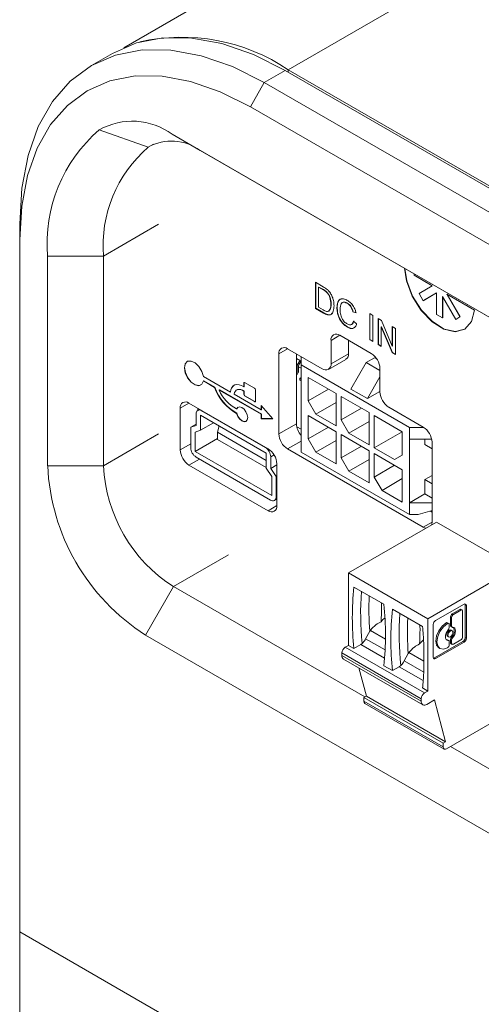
# Model space of a CAD drawing. Header units: millimetres. Extents: x 0 to 1727, y 0 to 1118.
# Tile 20 of 43: x 1258 to 1297, y 897 to 981. Entities that reach past the tile are written whole.
import ezdxf

# ---------------------------------------------------------------- set-up
doc = ezdxf.new("R2010")
doc.units = ezdxf.units.MM
doc.header["$LTSCALE"] = 2

msp = doc.modelspace()

# ---------------------------------------------------------------- linework, layer by layer
at = {"color": 7, "linetype": 'Continuous', "lineweight": 15}
for p, q in [((1433.02, 1074.682), (1266.599, 978.609)), ((1447.835, 1073.215), (1280.683, 976.72)), ((1265.628, 978.118), (1263.832, 977.081)), ((1280.443, 976.651), (1278.647, 975.614)), ((1280.443, 976.651), (1466.035, 869.511)), ((1280.683, 976.72), (1466.275, 869.58)), ((1280.683, 976.512), (1280.683, 976.72)), ((1277.45, 973.54), (1278.647, 975.614)), ((1278.647, 975.614), (1464.239, 868.474)), ((1463.042, 866.4), (1277.45, 973.54)), ((1268.689, 970.071), (1264.509, 971.562)), ((1270.757, 971.182), (1469.735, 856.314)), ((1273.151, 969.799), (1270.757, 971.182)), ((1269.161, 970.343), (1268.689, 970.071)), ((1472.13, 854.931), (1273.151, 969.799)), ((1257.693, 962.131), (1257.693, 963.513)), ((1264.878, 960.748), (1269.59, 963.469)), ((1257.693, 962.131), (1257.693, 902.814)), ((1260.088, 942.774), (1260.088, 960.748)), ((1264.878, 960.748), (1260.088, 960.748)), ((1264.878, 960.748), (1264.878, 942.774)), ((1291.468, 959.097), (1291.468, 959.225)), ((1293.033, 958.194), (1291.468, 959.097)), ((1283.026, 958.494), (1283.688, 958.112)), ((1283.026, 956.257), (1283.026, 958.494)), ((1283.05, 956.271), (1283.05, 958.48)), ((1283.323, 958.092), (1283.299, 958.078)), ((1283.299, 958.078), (1283.299, 956.357)), ((1283.692, 957.851), (1283.299, 958.078)), ((1283.716, 957.865), (1283.323, 958.092)), ((1291.902, 957.54), (1293.033, 958.194)), ((1283.716, 957.865), (1283.692, 957.851)), ((1284.036, 957.634), (1284.012, 957.62)), ((1292.262, 956.915), (1291.902, 957.54)), ((1293.394, 957.584), (1292.262, 956.915)), ((1293.394, 957.583), (1292.286, 956.929)), ((1293.394, 955.731), (1293.394, 957.584)), ((1295.036, 955.314), (1293.905, 957.289)), ((1293.905, 957.289), (1293.905, 955.436)), ((1293.929, 957.247), (1293.929, 955.45)), ((1296.639, 956.112), (1294.266, 957.482)), ((1294.266, 957.482), (1295.397, 955.522)), ((1294.313, 957.455), (1295.421, 955.536)), ((1283.299, 956.357), (1283.698, 956.127)), ((1284.366, 956.646), (1284.342, 956.633)), ((1284.888, 956.345), (1284.864, 956.331)), ((1285.767, 956.71), (1285.743, 956.696)), ((1292.286, 956.929), (1292.262, 956.915)), ((1283.05, 956.271), (1283.026, 956.257)), ((1283.72, 955.856), (1283.026, 956.257)), ((1283.744, 955.87), (1283.05, 956.271)), ((1283.744, 955.87), (1283.72, 955.856)), ((1284.18, 956.035), (1284.156, 956.021)), ((1286.254, 955.969), (1286.23, 955.955)), ((1286.503, 955.865), (1286.23, 955.955)), ((1286.527, 955.879), (1286.254, 955.969)), ((1287.67, 955.813), (1287.943, 955.655)), ((1287.67, 953.576), (1287.67, 955.813)), ((1287.694, 953.59), (1287.694, 955.799)), ((1287.943, 955.655), (1287.943, 953.418)), ((1293.905, 955.436), (1293.394, 955.731)), ((1295.397, 955.522), (1295.036, 955.314)), ((1295.421, 955.536), (1295.06, 955.327)), ((1295.421, 955.536), (1295.397, 955.522)), ((1285.786, 954.663), (1285.762, 954.649)), ((1286.279, 955.168), (1286.553, 954.937)), ((1288.39, 955.397), (1288.679, 955.23)), ((1288.39, 953.16), (1288.39, 955.397)), ((1288.414, 953.174), (1288.414, 955.383)), ((1288.687, 954.685), (1288.664, 954.672)), ((1289.592, 952.467), (1288.664, 954.672)), ((1288.664, 954.672), (1288.664, 953.002)), ((1288.679, 955.23), (1289.607, 953.025)), ((1289.616, 952.48), (1288.687, 954.685)), ((1289.607, 954.695), (1289.88, 954.537)), ((1289.607, 953.025), (1289.607, 954.695)), ((1289.631, 953.039), (1289.631, 954.681)), ((1293.929, 955.45), (1293.905, 955.436)), ((1295.06, 955.327), (1295.036, 955.314)), ((1285.106, 953.95), (1284.358, 953.518)), ((1287.8, 952.395), (1285.106, 953.95)), ((1289.88, 954.537), (1289.88, 952.3)), ((1284.358, 953.518), (1284.358, 951.513)), ((1285.855, 953.518), (1285.855, 952.377)), ((1287.694, 953.59), (1287.67, 953.576)), ((1287.943, 953.418), (1287.67, 953.576)), ((1287.943, 953.446), (1287.694, 953.59)), ((1288.414, 953.174), (1288.39, 953.16)), ((1288.664, 953.002), (1288.39, 953.16)), ((1288.664, 953.03), (1288.414, 953.174)), ((1289.631, 953.039), (1289.607, 953.025)), ((1280.642, 952.794), (1279.893, 952.362)), ((1279.893, 952.362), (1279.893, 945.505)), ((1283.609, 951.081), (1280.641, 952.794)), ((1281.39, 952.362), (1281.39, 946.369)), ((1281.792, 952.13), (1281.792, 951.42)), ((1284.358, 951.513), (1285.855, 952.377)), ((1289.616, 952.48), (1289.592, 952.467)), ((1289.88, 952.3), (1289.592, 952.467)), ((1289.88, 952.328), (1289.616, 952.48)), ((1281.741, 951.771), (1281.39, 951.974)), ((1281.39, 951.279), (1281.446, 951.247)), ((1281.587, 950.935), (1281.587, 951.329)), ((1281.728, 951.682), (1281.741, 951.771)), ((1281.728, 951.682), (1281.792, 951.646)), ((1281.741, 951.608), (1281.728, 951.682)), ((1281.792, 951.42), (1291.078, 946.059)), ((1281.792, 951.42), (1281.792, 950.402)), ((1284.139, 951.028), (1285.635, 951.892)), ((1287.378, 951.624), (1286.058, 949.338)), ((1288.085, 952.033), (1287.378, 951.624)), ((1288.549, 950.948), (1287.378, 951.624)), ((1288.085, 952.033), (1288.277, 951.922)), ((1281.39, 950.886), (1281.446, 950.854)), ((1281.446, 951.247), (1281.446, 950.854)), ((1281.792, 951.13), (1281.587, 951.248)), ((1288.549, 949.094), (1288.549, 951.098)), ((1275.739, 949.085), (1273.429, 950.419)), ((1273.453, 950.051), (1273.429, 950.038)), ((1273.429, 950.038), (1274.388, 949.485)), ((1273.453, 950.051), (1274.411, 949.498)), ((1276.918, 949.88), (1276.894, 949.867)), ((1276.894, 949.867), (1276.894, 949.537)), ((1276.918, 949.88), (1276.918, 949.55)), ((1277.818, 949.409), (1276.96, 949.905)), ((1281.792, 950.339), (1281.681, 950.267)), ((1281.792, 950.203), (1281.681, 950.267)), ((1281.681, 950.267), (1281.691, 950.11)), ((1281.792, 950.052), (1281.691, 950.11)), ((1281.792, 950.402), (1281.792, 944.958)), ((1282.409, 950.339), (1284.804, 948.957)), ((1282.409, 948.336), (1282.409, 950.339)), ((1288.549, 950.386), (1287.472, 948.522)), ((1274.411, 949.498), (1274.388, 949.485)), ((1274.805, 949.271), (1274.781, 949.257)), ((1274.781, 949.257), (1278.379, 947.18)), ((1274.805, 949.271), (1278.403, 947.194)), ((1275.763, 949.099), (1275.739, 949.085)), ((1278.379, 947.561), (1276.069, 948.895)), ((1276.305, 949.277), (1276.281, 949.263)), ((1276.918, 949.55), (1276.894, 949.537)), ((1276.918, 949.17), (1276.894, 949.156)), ((1276.894, 949.156), (1276.894, 948.876)), ((1276.918, 948.89), (1276.894, 948.876)), ((1276.918, 949.17), (1276.918, 948.89)), ((1276.984, 948.775), (1276.96, 948.761)), ((1276.96, 948.761), (1277.818, 948.266)), ((1276.984, 948.775), (1277.842, 948.28)), ((1277.884, 948.304), (1277.884, 949.295)), ((1284.144, 949.338), (1282.409, 948.336)), ((1284.804, 948.957), (1284.804, 946.192)), ((1286.058, 949.338), (1287.472, 948.522)), ((1288.549, 949.143), (1287.472, 948.522)), ((1272.194, 948.139), (1271.446, 947.707)), ((1278.971, 944.227), (1272.194, 948.139)), ((1277.842, 948.28), (1277.818, 948.266)), ((1279.369, 946.799), (1278.379, 947.942)), ((1278.379, 947.942), (1278.379, 947.561)), ((1278.403, 947.915), (1278.403, 947.575)), ((1283.069, 947.193), (1282.409, 948.336)), ((1283.069, 947.193), (1284.804, 948.195)), ((1285.238, 948.707), (1287.632, 947.324)), ((1285.238, 946.703), (1285.238, 948.707)), ((1271.446, 947.707), (1271.446, 944.127)), ((1272.8, 947.213), (1272.8, 946.232)), ((1273.104, 947.614), (1272.938, 947.518)), ((1272.942, 947.707), (1272.942, 947.52)), ((1273.177, 947.104), (1278.815, 943.849)), ((1273.177, 947.104), (1273.177, 945.808)), ((1273.271, 947.485), (1273.299, 947.501)), ((1278.721, 944.339), (1273.271, 947.485)), ((1276.287, 947.654), (1276.263, 947.641)), ((1276.287, 947.272), (1276.263, 947.258)), ((1278.403, 947.575), (1278.379, 947.561)), ((1278.403, 947.194), (1278.379, 947.18)), ((1278.379, 947.18), (1278.379, 946.799)), ((1278.403, 947.194), (1278.403, 946.813)), ((1282.409, 947.073), (1284.804, 945.691)), ((1282.409, 945.07), (1282.409, 947.073)), ((1284.804, 946.192), (1283.069, 947.193)), ((1286.973, 947.705), (1285.238, 946.703)), ((1287.632, 947.324), (1287.632, 944.559)), ((1288.066, 947.074), (1290.461, 945.691)), ((1288.066, 944.308), (1288.066, 947.074)), ((1292.265, 946.084), (1289.297, 947.797)), ((1272.338, 946.064), (1272.8, 946.331)), ((1272.8, 946.232), (1272.338, 946.064)), ((1273.177, 945.808), (1274.3, 946.456)), ((1278.403, 946.813), (1278.379, 946.799)), ((1278.379, 946.799), (1279.369, 946.799)), ((1278.403, 946.813), (1279.357, 946.813)), ((1279.893, 945.505), (1281.39, 946.369)), ((1285.898, 945.56), (1285.238, 946.703)), ((1285.898, 945.56), (1287.632, 946.562)), ((1264.878, 942.774), (1269.59, 945.494)), ((1272.338, 946.064), (1272.338, 944.322)), ((1273.177, 945.808), (1272.715, 945.639)), ((1272.715, 943.995), (1272.715, 945.639)), ((1274.782, 946.177), (1274.638, 945.639)), ((1274.638, 945.639), (1278.815, 943.228)), ((1274.638, 945.639), (1274.638, 945.019)), ((1281.419, 946.111), (1281.792, 945.896)), ((1284.144, 946.072), (1282.409, 945.07)), ((1284.804, 945.691), (1284.804, 942.926)), ((1285.238, 945.44), (1287.632, 944.058)), ((1285.238, 943.437), (1285.238, 945.44)), ((1287.632, 944.559), (1285.898, 945.56)), ((1288.066, 944.308), (1290.461, 945.691)), ((1290.461, 945.691), (1290.461, 943.688)), ((1291.078, 946.059), (1292.306, 946.059)), ((1291.078, 945.041), (1291.078, 946.059)), ((1271.446, 944.127), (1272.338, 944.642)), ((1272.715, 943.995), (1274.638, 945.106)), ((1274.638, 945.019), (1278.815, 942.608)), ((1281.792, 944.872), (1280.641, 944.208)), ((1281.792, 944.958), (1281.792, 943.94)), ((1283.069, 943.927), (1282.409, 945.07)), ((1283.069, 943.927), (1284.804, 944.928)), ((1292.985, 945.041), (1291.078, 945.041)), ((1291.078, 939.597), (1291.078, 945.041)), ((1292.398, 944.578), (1292.398, 945.041)), ((1292.398, 944.578), (1293.013, 944.223)), ((1293.013, 937.931), (1293.013, 944.788)), ((1279.277, 940.207), (1272.715, 943.995)), ((1278.749, 944.355), (1278.721, 944.339)), ((1278.815, 943.849), (1278.815, 942.553)), ((1279.192, 943.522), (1279.486, 943.692)), ((1280.641, 944.208), (1292.265, 937.498)), ((1281.792, 943.94), (1291.078, 938.579)), ((1284.804, 942.926), (1283.069, 943.927)), ((1286.973, 944.439), (1285.238, 943.437)), ((1287.632, 944.058), (1287.632, 941.293)), ((1289.801, 943.307), (1288.066, 944.308)), ((1288.066, 943.808), (1290.461, 942.425)), ((1288.066, 941.804), (1288.066, 943.808)), ((1290.461, 943.688), (1289.801, 943.307)), ((1273.086, 943.346), (1272.194, 942.83)), ((1279.183, 939.826), (1272.809, 943.506)), ((1279.192, 943.522), (1279.192, 942.542)), ((1279.72, 942.847), (1279.192, 942.542)), ((1279.72, 939.35), (1279.72, 942.93)), ((1285.898, 942.294), (1285.238, 943.437)), ((1285.898, 942.294), (1287.632, 943.296)), ((1260.088, 942.774), (1264.878, 942.774)), ((1272.194, 942.83), (1278.971, 938.918)), ((1278.815, 942.553), (1279.277, 941.851)), ((1279.192, 942.542), (1279.654, 941.84)), ((1287.632, 941.293), (1285.898, 942.294)), ((1289.801, 942.806), (1288.066, 941.804)), ((1290.461, 942.425), (1290.461, 939.66)), ((1279.277, 940.207), (1279.277, 941.851)), ((1279.654, 941.84), (1279.72, 941.878)), ((1279.654, 940.098), (1279.654, 941.84)), ((1288.726, 940.661), (1288.066, 941.804)), ((1288.726, 940.661), (1290.461, 941.663)), ((1293.013, 941.939), (1292.398, 941.584)), ((1292.398, 941.584), (1292.398, 940.359)), ((1292.398, 941.584), (1293.013, 941.229)), ((1290.461, 939.66), (1288.726, 940.661)), ((1292.398, 940.359), (1291.078, 939.597)), ((1293.013, 940.004), (1292.398, 940.359)), ((1279.516, 939.793), (1279.72, 939.911)), ((1279.72, 940.136), (1279.654, 940.098)), ((1291.078, 938.579), (1291.078, 939.597)), ((1291.078, 939.597), (1293.013, 939.597)), ((1278.971, 938.918), (1279.72, 939.35)), ((1291.833, 938.579), (1293.013, 938.92)), ((1292.868, 938.878), (1293.013, 938.794)), ((1293.405, 937.933), (1285.863, 933.579)), ((1291.833, 938.579), (1291.078, 938.579)), ((1292.265, 937.498), (1293.013, 937.93)), ((1300.193, 934.014), (1293.405, 937.933)), ((1275.577, 935.125), (1270.864, 932.404)), ((1285.863, 927.373), (1285.863, 933.579)), ((1285.863, 933.579), (1292.651, 929.66)), ((1292.651, 929.66), (1300.193, 934.014)), ((1268.47, 928.256), (1270.864, 932.404)), ((1270.864, 932.404), (1287.247, 922.947)), ((1286.321, 932.374), (1288.892, 930.889)), ((1288.682, 930.558), (1288.672, 931.017)), ((1289.621, 930.469), (1292.192, 928.984)), ((1295.752, 930.906), (1293.321, 929.503)), ((1295.385, 930.449), (1294.747, 930.081)), ((1295.479, 930.395), (1294.842, 930.027)), ((1295.479, 930.395), (1295.385, 930.449)), ((1295.585, 930.405), (1295.491, 930.46)), ((1295.629, 928.095), (1295.629, 930.309)), ((1295.856, 928.039), (1295.856, 930.846)), ((1295.951, 930.791), (1295.856, 930.846)), ((1295.951, 927.984), (1295.951, 930.791)), ((1292.651, 929.66), (1292.651, 923.455)), ((1294.598, 929.823), (1294.598, 929.074)), ((1294.692, 929.769), (1294.598, 929.823)), ((1294.692, 929.769), (1294.692, 929.02)), ((1294.747, 930.081), (1294.842, 930.027)), ((1287.675, 928.576), (1287.326, 927.943)), ((1287.675, 928.576), (1287.73, 928.655)), ((1289.029, 927.904), (1287.73, 928.655)), ((1291.981, 928.653), (1291.972, 929.112)), ((1293.122, 929.159), (1293.122, 926.351)), ((1294.241, 929.302), (1294.229, 929.295)), ((1294.323, 929.24), (1294.229, 929.295)), ((1294.335, 929.247), (1294.241, 929.302)), ((1294.335, 929.247), (1294.323, 929.24)), ((1294.441, 929.258), (1294.347, 929.312)), ((1294.484, 928.9), (1294.484, 929.161)), ((1294.598, 929.074), (1294.692, 929.02)), ((1294.642, 928.978), (1294.736, 928.923)), ((1294.741, 928.621), (1294.646, 928.676)), ((1298.404, 910.976), (1268.47, 928.256)), ((1287.326, 927.943), (1289.001, 926.976)), ((1293.227, 926.291), (1295.658, 927.694)), ((1294.306, 927.856), (1294.241, 927.864)), ((1294.4, 927.802), (1294.306, 927.856)), ((1294.342, 928.148), (1294.436, 928.094)), ((1294.441, 927.792), (1294.347, 927.846)), ((1294.484, 927.434), (1294.484, 927.696)), ((1294.598, 927.87), (1294.598, 927.609)), ((1294.692, 927.816), (1294.598, 927.87)), ((1294.682, 928.073), (1294.776, 928.019)), ((1294.692, 927.816), (1294.692, 927.554)), ((1294.842, 927.468), (1295.479, 927.837)), ((1295.752, 927.64), (1295.658, 927.694)), ((1295.856, 928.039), (1295.951, 927.984)), ((1285.58, 927.21), (1285.863, 927.373)), ((1285.58, 927.21), (1292.368, 923.291)), ((1286.322, 927.108), (1285.863, 927.373)), ((1286.903, 927.444), (1286.322, 927.108)), ((1286.903, 927.444), (1287.033, 927.543)), ((1288.954, 926.26), (1286.903, 927.444)), ((1292.297, 927.581), (1292.297, 925.006)), ((1293.321, 926.237), (1295.752, 927.64)), ((1293.595, 927.161), (1293.689, 927.106)), ((1294.323, 927.169), (1294.335, 927.176)), ((1294.598, 927.609), (1294.692, 927.554)), ((1294.642, 927.512), (1294.736, 927.458)), ((1292.085, 922.801), (1285.297, 926.72)), ((1285.297, 926.72), (1285.297, 926.502)), ((1285.297, 926.502), (1292.085, 922.584)), ((1285.435, 926.197), (1292.223, 922.278)), ((1290.975, 926.671), (1290.625, 926.038)), ((1290.625, 926.038), (1292.297, 925.073)), ((1290.975, 926.671), (1291.029, 926.75)), ((1292.297, 926.018), (1291.029, 926.75)), ((1293.227, 926.291), (1293.321, 926.237)), ((1287.388, 923.028), (1286.741, 925.443)), ((1289.622, 925.203), (1288.892, 925.625)), ((1290.203, 925.539), (1289.622, 925.203)), ((1290.203, 925.539), (1290.332, 925.638)), ((1292.253, 924.355), (1290.203, 925.539)), ((1292.651, 923.455), (1292.192, 923.72)), ((1292.368, 923.291), (1292.651, 923.455)), ((1287.183, 922.909), (1287.388, 923.028)), ((1293.971, 918.991), (1287.183, 922.909)), ((1287.183, 922.909), (1287.183, 922.583)), ((1287.183, 922.583), (1293.971, 918.664)), ((1287.388, 923.028), (1294.177, 919.109)), ((1292.085, 922.584), (1292.085, 922.801)), ((1292.557, 922.311), (1293.217, 922.692)), ((1293.217, 922.692), (1294.177, 919.109)), ((1287.265, 922.4), (1294.054, 918.481)), ((1294.254, 918.501), (1299.722, 921.658)), ((1293.971, 918.991), (1294.177, 919.109)), ((1293.971, 918.664), (1293.971, 918.991)), ((1294.601, 918.701), (1300.799, 915.124)), ((1257.693, 902.814), (1482.799, 772.864)), ((1257.693, 902.814), (1257.693, 893.135))]:
    msp.add_line(p, q, dxfattribs=at)
at = {"color": 7, "linetype": 'Continuous', "lineweight": 15, "flags": 128}
for points in [[(1265.628, 978.118), (1267.687, 979.014), (1269.966, 979.457), (1272.425, 979.438), (1275.02, 978.957), (1277.708, 978.022), (1280.443, 976.651)], [(1257.693, 963.513), (1257.873, 966.568), (1258.407, 969.364), (1259.288, 971.852), (1260.501, 973.991), (1262.023, 975.744), (1263.831, 977.08), (1265.891, 977.977), (1268.17, 978.42), (1270.629, 978.401), (1273.224, 977.92), (1275.912, 976.986), (1278.647, 975.614)], [(1277.45, 973.54), (1274.871, 974.833), (1272.337, 975.714), (1269.889, 976.168), (1267.572, 976.186), (1265.423, 975.768), (1263.48, 974.922), (1261.776, 973.662), (1260.34, 972.01), (1259.197, 969.993), (1258.367, 967.647), (1257.862, 965.011), (1257.693, 962.131)], [(1290.652, 959.696), (1290.82, 958.612), (1291.315, 957.304), (1292.076, 956.091), (1293.017, 955.111), (1294.03, 954.476), (1295, 954.259), (1295.815, 954.484), (1296.383, 955.126), (1296.639, 956.112)], [(1290.678, 959.681), (1290.844, 958.625), (1291.339, 957.318), (1292.1, 956.104), (1293.041, 955.124), (1294.054, 954.49), (1295.024, 954.273), (1295.795, 954.471)], [(1273.429, 950.419), (1273.292, 950.862), (1273.038, 951.277), (1272.711, 951.59), (1272.369, 951.747), (1272.07, 951.722), (1271.868, 951.518), (1271.796, 951.171), (1271.868, 950.741), (1272.07, 950.303), (1272.369, 949.933), (1272.711, 949.696), (1273.038, 949.632), (1273.292, 949.753), (1273.429, 950.038)], [(1272.05, 951.712), (1271.892, 951.532), (1271.82, 951.185), (1271.892, 950.755), (1272.094, 950.317), (1272.393, 949.947), (1272.735, 949.71), (1273.062, 949.646), (1273.216, 949.692)], [(1276.894, 949.537), (1276.686, 949.652), (1276.482, 949.719), (1276.291, 949.735), (1276.119, 949.698), (1275.973, 949.61), (1275.858, 949.475), (1275.779, 949.298), (1275.739, 949.085)], [(1276.069, 948.895), (1276.103, 949.037), (1276.163, 949.154), (1276.247, 949.241), (1276.352, 949.294), (1276.474, 949.313), (1276.608, 949.295), (1276.75, 949.242), (1276.894, 949.156)], [(1276.263, 947.258), (1276.364, 947.005), (1276.523, 946.779), (1276.715, 946.617), (1276.908, 946.544), (1277.074, 946.571), (1277.185, 946.694), (1277.224, 946.894), (1277.185, 947.14), (1277.074, 947.391), (1276.908, 947.609), (1276.715, 947.76), (1276.523, 947.819), (1276.364, 947.777), (1276.263, 947.641)], [(1276.391, 947.793), (1276.388, 947.791), (1276.287, 947.654)], [(1276.287, 947.272), (1276.388, 947.019), (1276.547, 946.793), (1276.739, 946.631), (1276.932, 946.558), (1277.091, 946.581)], [(1293.013, 937.931), (1292.999, 937.77), (1292.977, 937.686)], [(1292.494, 937.408), (1292.411, 937.431), (1292.265, 937.498)], [(1294.229, 929.295), (1293.886, 929.018), (1293.595, 928.625), (1293.401, 928.177), (1293.332, 927.742), (1293.401, 927.385), (1293.595, 927.161), (1293.595, 927.161)], [(1294.323, 929.24), (1293.98, 928.963), (1293.689, 928.571), (1293.495, 928.123), (1293.427, 927.687), (1293.495, 927.33), (1293.689, 927.106), (1293.98, 927.05), (1294.323, 927.169)], [(1294.4, 927.802), (1294.301, 927.822), (1294.224, 927.883), (1294.175, 927.982), (1294.158, 928.109), (1294.175, 928.256), (1294.224, 928.411), (1294.301, 928.562), (1294.4, 928.697)], [(1294.646, 928.676), (1294.577, 928.689), (1294.494, 928.661), (1294.412, 928.594), (1294.342, 928.5), (1294.295, 928.392), (1294.279, 928.288)], [(1294.373, 928.233), (1294.39, 928.148), (1294.436, 928.094), (1294.506, 928.08), (1294.588, 928.109), (1294.671, 928.176), (1294.741, 928.27), (1294.787, 928.377), (1294.804, 928.482), (1294.787, 928.568), (1294.741, 928.621), (1294.671, 928.635), (1294.588, 928.606), (1294.506, 928.54), (1294.436, 928.446), (1294.39, 928.338), (1294.373, 928.233)], [(1294.776, 928.914), (1294.876, 928.894), (1294.953, 928.832), (1295.002, 928.734), (1295.019, 928.606), (1295.002, 928.459), (1294.953, 928.305), (1294.876, 928.154), (1294.776, 928.019)], [(1294.279, 928.288), (1294.295, 928.202), (1294.342, 928.148), (1294.342, 928.148)]]:
    msp.add_lwpolyline(points, dxfattribs=at)
at = {"color": 7, "linetype": 'Continuous', "lineweight": 15}
for centre, radius, start, end in [((1271.584, 963.253), 16.252, 55.95549, 102.76689), ((1272.877, 961.83), 12.835, 130.69094, 184.83526), ((1267.339, 966.551), 5.755, 53.57486, 119.45948), ((1275.903, 961.681), 11.064, 130.69099, 184.83523), ((1270.711, 966.491), 4.111, 53.57491, 119.45937), ((1284.814, 953.592), 0.462, 50.79668, 189.21419), ((1280.349, 952.436), 0.462, 50.79661, 189.21403), ((1285.355, 952.311), 0.504, 303.78616, 7.52599), ((1286.924, 951.025), 1.626, 2.60547, 57.39449), ((1282.114, 951.216), 0.669, 123.89712, 177.30129), ((1281.948, 951.312), 0.362, 124.99341, 177.23427), ((1283.902, 951.439), 0.462, 230.79678, 9.21421), ((1281.067, 950.962), 0.521, 308.34026, 357.09421), ((1281.236, 950.865), 0.21, 317.12019, 356.93061), ((1276.46, 949.099), 0.697, 123.70746, 179.97264), ((1276.934, 949.873), 0.0408, 50.79569, 189.21374), ((1276.974, 949.883), 0.0562, 147.14728, 182.69421), ((1278.317, 950.891), 4.173, 199.69516, 240.51688), ((1278.341, 950.905), 4.173, 199.69516, 240.51688), ((1277.866, 950.597), 3.363, 203.47542, 241.53259), ((1276.527, 948.736), 0.585, 47.98355, 112.29445), ((1277.037, 948.882), 0.143, 182.6055, 237.39494), ((1277.061, 948.896), 0.143, 182.6055, 237.39494), ((1277.741, 949.289), 0.143, 2.60537, 57.39496), ((1290.173, 949.168), 1.626, 182.60539, 237.39454), ((1271.902, 947.781), 0.462, 50.79681, 189.214), ((1277.844, 948.298), 0.0408, 230.79573, 9.21403), ((1277.872, 948.327), 0.0562, 237.30956, 272.84585), ((1273.087, 947.259), 0.291, 50.79652, 189.21428), ((1283.02, 946.445), 1.632, 182.68733, 221.17886), ((1281.518, 945.579), 1.626, 182.60552, 237.39451), ((1291.388, 944.714), 1.626, 2.60539, 57.39461), ((1273.07, 944.201), 1.626, 182.60545, 237.39455), ((1273.361, 944.369), 1.025, 182.60548, 237.39455), ((1278.169, 943.476), 1.025, 2.60535, 57.39465), ((1278.095, 942.856), 1.626, 2.6055, 57.39448), ((1278.286, 943.602), 18.216, 182.60548, 237.39452), ((1277.876, 943.365), 13.012, 182.60548, 237.39452), ((1279.367, 940.052), 0.291, 230.79657, 9.21409), ((1279.263, 939.276), 0.462, 230.79666, 9.21409), ((1311.285, 929.743), 25.102, 173.9851, 186.02518), ((1312.535, 930.181), 25.639, 175.92329, 185.90621), ((1313.063, 930.426), 25.455, 177.32247, 184.16704), ((1263.936, 928.259), 25.094, 353.97357, 6.01614), ((1314.585, 927.838), 25.102, 173.98509, 186.02515), ((1295.447, 930.363), 0.106, 65.68278, 125.62022), ((1295.538, 930.324), 0.0921, 350.78503, 129.20247), ((1295.83, 930.811), 0.123, 350.78815, 129.20285), ((1295.679, 930.853), 0.177, 357.8062, 27.00591), ((1290.84, 927.57), 2.856, 130.53209, 140.25893), ((1315.835, 928.276), 25.639, 175.92329, 185.90621), ((1316.363, 928.521), 25.456, 177.32249, 184.16696), ((1293.554, 929.139), 0.432, 122.60443, 177.39616), ((1294.922, 929.808), 0.324, 122.60401, 177.39501), ((1295.016, 929.754), 0.324, 122.60401, 177.39501), ((1263.738, 926.148), 28.596, 2.87235, 5.69218), ((1294.303, 929.215), 0.106, 65.68278, 125.62022), ((1294.394, 929.176), 0.0921, 350.78503, 129.20247), ((1294.158, 928.916), 0.327, 317.88563, 357.23297), ((1294.703, 929.064), 0.105, 174.18834, 234.49732), ((1294.219, 928.594), 0.697, 311.63485, 26.61881), ((1294.782, 929.004), 0.0907, 169.98437, 266.60026), ((1294.139, 925.665), 2.856, 130.53209, 140.25893), ((1294.309, 927.78), 0.0762, 60.44723, 92.05872), ((1294.395, 927.711), 0.0907, 349.97895, 86.59942), ((1294.925, 927.854), 0.327, 137.88522, 177.2306), ((1295.019, 927.8), 0.327, 137.88522, 177.2306), ((1295.305, 928.109), 0.324, 302.60568, 357.39491), ((1295.425, 928.058), 0.432, 302.60582, 357.39359), ((1295.519, 928.004), 0.432, 302.60582, 357.39359), ((1285.911, 926.692), 0.615, 122.60536, 177.39408), ((1294.161, 927.449), 0.324, 302.60568, 357.39491), ((1294.704, 927.598), 0.106, 174.37984, 234.3016), ((1294.783, 927.54), 0.0921, 170.78556, 309.20661), ((1285.618, 926.464), 0.323, 173.12107, 235.56794), ((1293.243, 926.332), 0.123, 170.78252, 309.20497), ((1293.132, 926.441), 0.177, 272.97238, 302.21274), ((1270.493, 926.148), 21.835, 353.6152, 357.00199), ((1287.392, 922.567), 0.21, 175.78335, 232.90102), ((1292.373, 922.537), 0.291, 170.78707, 309.20245), ((1292.699, 922.773), 0.615, 122.60536, 177.39408), ((1294.143, 918.636), 0.175, 170.78503, 309.20345)]:
    msp.add_arc(centre, radius, start, end, dxfattribs=at)
for points, knots in [([(1283.688, 958.112), (1283.753, 958.074), (1283.868, 958.007), (1283.981, 957.92), (1284.031, 957.882)], [0, 0, 0, 0, 0.560174, 1, 1, 1, 1]), ([(1284.012, 957.62), (1283.953, 957.671), (1283.848, 957.761), (1283.74, 957.824), (1283.692, 957.851)], [0, 0, 0, 0, 0.5592558, 1, 1, 1, 1]), ([(1284.036, 957.634), (1283.977, 957.685), (1283.872, 957.775), (1283.763, 957.838), (1283.716, 957.865)], [0, 0, 0, 0, 0.5592558, 1, 1, 1, 1]), ([(1284.342, 956.633), (1284.334, 956.815), (1284.321, 957.07), (1284.167, 957.426), (1284.063, 957.556), (1284.012, 957.62)], [0, 0, 0, 0, 0.559151, 0.78004, 1, 1, 1, 1]), ([(1284.031, 957.882), (1284.088, 957.83), (1284.19, 957.736), (1284.275, 957.613), (1284.312, 957.559)], [0, 0, 0, 0, 0.55985, 1, 1, 1, 1]), ([(1284.366, 956.646), (1284.357, 956.829), (1284.345, 957.083), (1284.191, 957.44), (1284.087, 957.57), (1284.036, 957.634)], [0, 0, 0, 0, 0.559151, 0.78004, 1, 1, 1, 1]), ([(1284.312, 957.559), (1284.369, 957.458), (1284.483, 957.256), (1284.594, 956.873), (1284.607, 956.623), (1284.615, 956.47)], [0, 0, 0, 0, 0.2797687, 0.5599285, 1, 1, 1, 1]), ([(1284.615, 956.47), (1284.606, 956.312), (1284.586, 955.998), (1284.389, 955.691), (1284.054, 955.679), (1283.832, 955.797), (1283.72, 955.856)], [0, 0, 0, 0, 0.28084, 0.559952, 0.779069, 1, 1, 1, 1]), ([(1284.156, 956.021), (1284.221, 956.108), (1284.337, 956.263), (1284.341, 956.519), (1284.342, 956.633)], [0, 0, 0, 0, 0.557452, 1, 1, 1, 1]), ([(1284.18, 956.035), (1284.245, 956.121), (1284.361, 956.277), (1284.365, 956.533), (1284.366, 956.646)], [0, 0, 0, 0, 0.557452, 1, 1, 1, 1]), ([(1284.864, 956.331), (1284.874, 956.486), (1284.895, 956.796), (1285.111, 957.067), (1285.428, 957.101), (1285.647, 956.998), (1285.756, 956.946)], [0, 0, 0, 0, 0.280493, 0.55957, 0.779616, 1, 1, 1, 1]), ([(1284.888, 956.345), (1284.899, 956.497), (1284.922, 956.801), (1285.089, 957.061), (1285.252, 957.065), (1285.291, 957.067)], [0, 0, 0, 0, 0.43208, 0.861979, 1, 1, 1, 1]), ([(1285.786, 954.663), (1285.64, 954.759), (1285.351, 954.95), (1285.045, 955.467), (1284.912, 955.943), (1284.896, 956.211), (1284.888, 956.345)], [0, 0, 0, 0, 0.279955, 0.558087, 0.778911, 1, 1, 1, 1]), ([(1285.743, 956.696), (1285.675, 956.73), (1285.538, 956.798), (1285.355, 956.784), (1285.167, 956.617), (1285.149, 956.357), (1285.137, 956.175)], [0, 0, 0, 0, 0.187223, 0.373906, 0.560737, 1, 1, 1, 1]), ([(1285.767, 956.71), (1285.699, 956.743), (1285.563, 956.81), (1285.398, 956.806), (1285.335, 956.739), (1285.311, 956.714)], [0, 0, 0, 0, 0.384352, 0.767594, 1, 1, 1, 1]), ([(1286.23, 955.955), (1286.208, 956.037), (1286.166, 956.201), (1286.046, 956.429), (1285.894, 956.599), (1285.793, 956.663), (1285.743, 956.696)], [0, 0, 0, 0, 0.280551, 0.559738, 0.779654, 1, 1, 1, 1]), ([(1285.756, 956.946), (1285.851, 956.884), (1286.041, 956.758), (1286.273, 956.462), (1286.429, 956.151), (1286.478, 955.961), (1286.503, 955.865)], [0, 0, 0, 0, 0.280081, 0.559448, 0.779549, 1, 1, 1, 1]), ([(1286.254, 955.969), (1286.232, 956.051), (1286.19, 956.215), (1286.069, 956.443), (1285.918, 956.612), (1285.817, 956.677), (1285.767, 956.71)], [0, 0, 0, 0, 0.280551, 0.559738, 0.779654, 1, 1, 1, 1]), ([(1283.698, 956.127), (1283.792, 956.073), (1283.96, 955.976), (1284.096, 956.007), (1284.156, 956.021)], [0, 0, 0, 0, 0.561861, 1, 1, 1, 1]), ([(1284.455, 955.864), (1284.429, 955.817), (1284.353, 955.681), (1284.073, 955.699), (1283.854, 955.813), (1283.744, 955.87)], [0, 0, 0, 0, 0.211153, 0.60395, 1, 1, 1, 1]), ([(1285.762, 954.649), (1285.617, 954.745), (1285.327, 954.937), (1285.021, 955.453), (1284.888, 955.929), (1284.872, 956.197), (1284.864, 956.331)], [0, 0, 0, 0, 0.279955, 0.558087, 0.778911, 1, 1, 1, 1]), ([(1285.137, 956.175), (1285.142, 956.051), (1285.153, 955.806), (1285.266, 955.419), (1285.491, 955.096), (1285.654, 954.98), (1285.736, 954.922)], [0, 0, 0, 0, 0.281245, 0.560716, 0.780138, 1, 1, 1, 1]), ([(1285.736, 954.922), (1285.811, 954.887), (1285.959, 954.818), (1286.186, 954.877), (1286.244, 955.058), (1286.279, 955.168)], [0, 0, 0, 0, 0.280711, 0.560904, 1, 1, 1, 1]), ([(1286.553, 954.937), (1286.52, 954.841), (1286.456, 954.65), (1286.252, 954.518), (1286.006, 954.526), (1285.843, 954.608), (1285.762, 954.649)], [0, 0, 0, 0, 0.280256, 0.559546, 0.779589, 1, 1, 1, 1]), ([(1286.395, 954.645), (1286.349, 954.607), (1286.253, 954.524), (1286.029, 954.542), (1285.867, 954.623), (1285.786, 954.663)], [0, 0, 0, 0, 0.305585, 0.652502, 1, 1, 1, 1]), ([(1286.087, 954.885), (1286.112, 954.889), (1286.235, 954.91), (1286.273, 955.061), (1286.303, 955.182)], [0, 0, 0, 0, 0.2011009, 1, 1, 1, 1]), ([(1288.644, 929.396), (1288.651, 929.53), (1288.664, 929.75), (1288.675, 930.052), (1288.681, 930.306), (1288.681, 930.474), (1288.682, 930.558)], [0, 0, 0, 0, 0.340027, 0.560023, 0.780013, 1, 1, 1, 1]), ([(1287.73, 928.655), (1287.876, 928.825), (1288.13, 929.123), (1288.49, 929.315), (1288.644, 929.396)], [0, 0, 0, 0, 0.5743016, 1, 1, 1, 1]), ([(1291.943, 927.491), (1291.951, 927.625), (1291.964, 927.845), (1291.975, 928.147), (1291.98, 928.401), (1291.981, 928.569), (1291.981, 928.653)], [0, 0, 0, 0, 0.340027, 0.560023, 0.780013, 1, 1, 1, 1]), ([(1287.326, 927.943), (1287.291, 927.878), (1287.221, 927.747), (1287.107, 927.617), (1287.046, 927.556), (1287.033, 927.543)], [0, 0, 0, 0, 0.441408, 0.883016, 1, 1, 1, 1]), ([(1291.029, 926.75), (1291.175, 926.92), (1291.43, 927.218), (1291.79, 927.41), (1291.943, 927.491)], [0, 0, 0, 0, 0.5743016, 1, 1, 1, 1]), ([(1290.625, 926.038), (1290.591, 925.973), (1290.521, 925.842), (1290.407, 925.712), (1290.345, 925.651), (1290.332, 925.638)], [0, 0, 0, 0, 0.441408, 0.883016, 1, 1, 1, 1])]:
    msp.add_open_spline(points, degree=3, knots=knots, dxfattribs=at)

doc.saveas('drawing.dxf')
